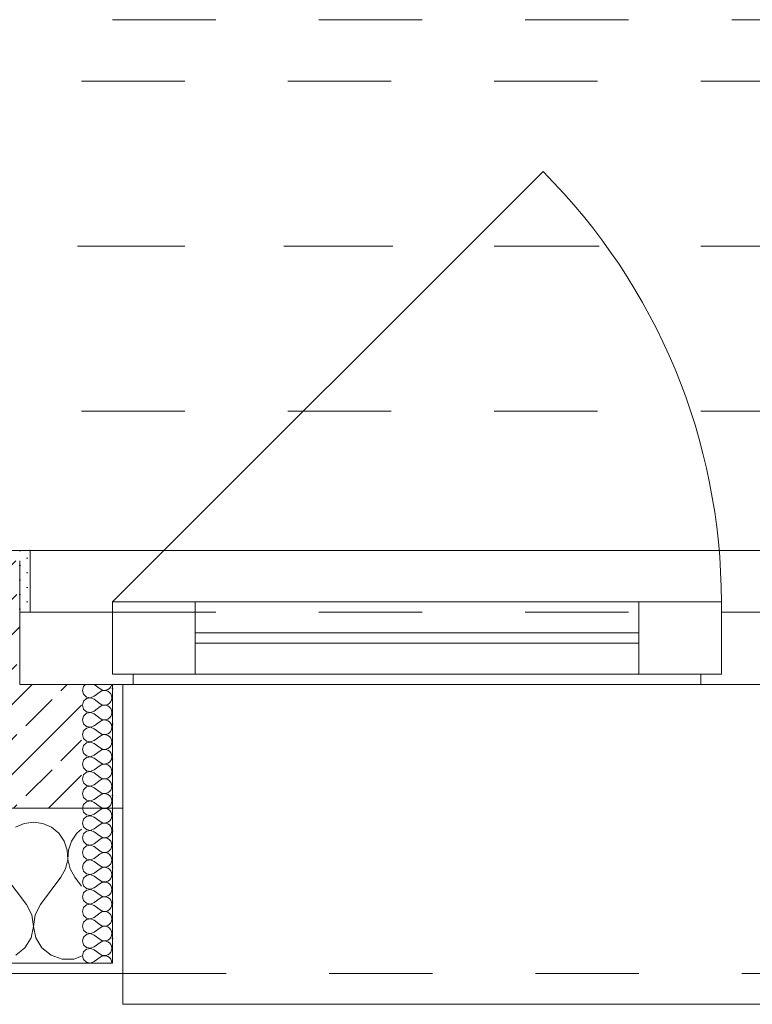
# Model space of a CAD drawing. Header units: metres. Extents: x -3.5 to 65.3, y -10.9 to 16.7.
# Tile 25 of 165: x 19.1 to 19.8, y -0.2 to 0.8. Entities that reach past the tile are written whole.
import ezdxf

# ---------------------------------------------------------------- set-up
doc = ezdxf.new("R2010")
doc.units = ezdxf.units.M
doc.header["$MEASUREMENT"] = 0
for name, pattern in [('Achse', [0.08, 0.04, -0.02, 0, -0.02]), ('Strichlinie doppelt', [0.218722, 0.105833, -0.042333, 0.028222, -0.042333]), ('Strichlinie eng', [0.046, 0.03, -0.016]), ('Untersicht', [0.04, 0.03, -0.01]), ('Wipeout_Contour', [1, 0, -1])]:
    doc.linetypes.add(name, pattern=pattern)
for name, color, linetype in [('451 - Universal.Achsen Raster', 7, 'Continuous'), ('603 - Struktur.Bodenplatte_ Decke Roh', 7, 'Continuous'), ('604 - Struktur.Wand Aussen', 7, 'Continuous'), ('608 - Struktur.Träger', 7, 'Continuous'), ('653 - Abdeckung.TB Verkofferung', 7, 'Continuous')]:
    doc.layers.add(name, color=color, linetype=linetype)
pattern_1 = [(0, (0, 0), (0, 0.034641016), [0, -0.02]), (0, (0.01, 0.01732), (0, 0.034641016), [0, -0.02])]

# ---------------------------------------------------------------- blocks, each defined once
blk = doc.blocks.new('*X15')
at = {"layer": '604 - Struktur.Wand Aussen', "color": 7, "linetype": 'Continuous', "lineweight": 5}
for p, q in [((19.13333, -0.00833), (19.12422, -0.0096)), ((19.14244, -0.0096), (19.13333, -0.00833)), ((19.12422, -0.0096), (19.11581, -0.01331)), ((19.15086, -0.01331), (19.14244, -0.0096)), ((19.15794, -0.01918), (19.15086, -0.01331)), ((19.18, -0.01536), (19.17539, -0.01918)), ((19.16315, -0.02676), (19.15794, -0.01918)), ((19.16609, -0.03547), (19.16315, -0.02676)), ((19.17019, -0.02676), (19.16725, -0.03547)), ((19.17539, -0.01918), (19.17019, -0.02676)), ((19.16653, -0.04466), (19.16609, -0.03547)), ((19.16725, -0.03547), (19.1668, -0.04466)), ((19.16445, -0.05362), (19.16653, -0.04466)), ((19.1668, -0.04466), (19.16888, -0.05362)), ((19.16, -0.06167), (19.16445, -0.05362)), ((19.16888, -0.05362), (19.17333, -0.06167)), ((19.12667, -0.08833), (19.10667, -0.06167)), ((19.14, -0.08833), (19.16, -0.06167)), ((19.18, -0.07056), (19.17333, -0.06167)), ((19.13182, -0.09839), (19.12667, -0.08833)), ((19.14, -0.08833), (19.13485, -0.09839)), ((19.13331, -0.10959), (19.13182, -0.09839)), ((19.13485, -0.09839), (19.13336, -0.10959)), ((19.13097, -0.12065), (19.13331, -0.10959)), ((19.13336, -0.10959), (19.13569, -0.12065)), ((19.12508, -0.13029), (19.13097, -0.12065)), ((19.13569, -0.12065), (19.14159, -0.13029)), ((19.1163, -0.13741), (19.12508, -0.13029)), ((19.14159, -0.13029), (19.15037, -0.13741)), ((19.15037, -0.13741), (19.16102, -0.14118)), ((19.16102, -0.14118), (19.17232, -0.14118)), ((19.17232, -0.14118), (19.18, -0.13846))]:
    blk.add_line(p, q, dxfattribs=at)
blk = doc.blocks.new('*X36')
at = {"layer": '604 - Struktur.Wand Aussen', "color": 7, "linetype": 'Continuous', "lineweight": 5}
for p, q in [((19.18392, 0.125), (19.18178, 0.12304)), ((19.19214, 0.125), (19.19786, 0.12071)), ((19.20822, 0.12267), (19.20901, 0.12448)), ((19.20901, 0.12448), (19.20909, 0.125)), ((19.18178, 0.12304), (19.18071, 0.11929)), ((19.18071, 0.11929), (19.18178, 0.11553)), ((19.18178, 0.11553), (19.18466, 0.1129)), ((19.19214, 0.11357), (19.19786, 0.11786)), ((19.19786, 0.12071), (19.19958, 0.11976)), ((19.19958, 0.11881), (19.19786, 0.11786)), ((19.19958, 0.11976), (19.2015, 0.11931)), ((19.2015, 0.11926), (19.19958, 0.11881)), ((19.2015, 0.11931), (19.20347, 0.11941)), ((19.20347, 0.11916), (19.2015, 0.11926)), ((19.20347, 0.11941), (19.20534, 0.12004)), ((19.20534, 0.11853), (19.20347, 0.11916)), ((19.20534, 0.12004), (19.20696, 0.12116)), ((19.20696, 0.11742), (19.20534, 0.11853)), ((19.20696, 0.12116), (19.20822, 0.12267)), ((19.20822, 0.1159), (19.20696, 0.11742)), ((19.20901, 0.11409), (19.20822, 0.1159)), ((19.18178, 0.10876), (19.18071, 0.105)), ((19.18071, 0.105), (19.18178, 0.10124)), ((19.18466, 0.11139), (19.18178, 0.10876)), ((19.18466, 0.1129), (19.1885, 0.11217)), ((19.1885, 0.11211), (19.18466, 0.11139)), ((19.1885, 0.11217), (19.19214, 0.11357)), ((19.19214, 0.11071), (19.1885, 0.11211)), ((19.19214, 0.11071), (19.19786, 0.10643)), ((19.19786, 0.10643), (19.19958, 0.10547)), ((19.19958, 0.10547), (19.2015, 0.10503)), ((19.2015, 0.10503), (19.20347, 0.10512)), ((19.20347, 0.10512), (19.20534, 0.10575)), ((19.20534, 0.10575), (19.20696, 0.10687)), ((19.20696, 0.10687), (19.20822, 0.10839)), ((19.20822, 0.10839), (19.20901, 0.11019)), ((19.20929, 0.11214), (19.20901, 0.11409)), ((19.20901, 0.11019), (19.20929, 0.11214)), ((19.18178, 0.10124), (19.18466, 0.09861)), ((19.18466, 0.0971), (19.18178, 0.09447)), ((19.18466, 0.09861), (19.1885, 0.09789)), ((19.1885, 0.09783), (19.18466, 0.0971)), ((19.1885, 0.09789), (19.19214, 0.09929)), ((19.19214, 0.09643), (19.1885, 0.09783)), ((19.19214, 0.09929), (19.19786, 0.10357)), ((19.19214, 0.09643), (19.19786, 0.09214)), ((19.19958, 0.10453), (19.19786, 0.10357)), ((19.2015, 0.10497), (19.19958, 0.10453)), ((19.20347, 0.10488), (19.2015, 0.10497)), ((19.20534, 0.10425), (19.20347, 0.10488)), ((19.20696, 0.10313), (19.20534, 0.10425)), ((19.20822, 0.10161), (19.20696, 0.10313)), ((19.20901, 0.09981), (19.20822, 0.10161)), ((19.20822, 0.0941), (19.20901, 0.09591)), ((19.20929, 0.09786), (19.20901, 0.09981)), ((19.20901, 0.09591), (19.20929, 0.09786)), ((19.18178, 0.09447), (19.18071, 0.09071)), ((19.18071, 0.09071), (19.18178, 0.08696)), ((19.18178, 0.08696), (19.18466, 0.08433)), ((19.19214, 0.085), (19.19786, 0.08929)), ((19.19786, 0.09214), (19.19958, 0.09119)), ((19.19958, 0.09024), (19.19786, 0.08929)), ((19.19958, 0.09119), (19.2015, 0.09074)), ((19.2015, 0.09069), (19.19958, 0.09024)), ((19.2015, 0.09074), (19.20347, 0.09084)), ((19.20347, 0.09059), (19.2015, 0.09069)), ((19.20347, 0.09084), (19.20534, 0.09147)), ((19.20534, 0.08996), (19.20347, 0.09059)), ((19.20534, 0.09147), (19.20696, 0.09258)), ((19.20696, 0.08884), (19.20534, 0.08996)), ((19.20696, 0.09258), (19.20822, 0.0941)), ((19.20822, 0.08733), (19.20696, 0.08884)), ((19.20901, 0.08552), (19.20822, 0.08733)), ((19.18178, 0.08018), (19.18071, 0.07643)), ((19.18071, 0.07643), (19.18178, 0.07267)), ((19.18466, 0.08282), (19.18178, 0.08018)), ((19.18466, 0.08433), (19.1885, 0.0836)), ((19.1885, 0.08354), (19.18466, 0.08282)), ((19.1885, 0.0836), (19.19214, 0.085)), ((19.19214, 0.08214), (19.1885, 0.08354)), ((19.19214, 0.08214), (19.19786, 0.07786)), ((19.19786, 0.07786), (19.19958, 0.0769)), ((19.19958, 0.0769), (19.2015, 0.07646)), ((19.2015, 0.0764), (19.19958, 0.07595)), ((19.2015, 0.07646), (19.20347, 0.07655)), ((19.20347, 0.0763), (19.2015, 0.0764)), ((19.20347, 0.07655), (19.20534, 0.07718)), ((19.20534, 0.07718), (19.20696, 0.0783)), ((19.20696, 0.0783), (19.20822, 0.07982)), ((19.20822, 0.07982), (19.20901, 0.08162)), ((19.20929, 0.08357), (19.20901, 0.08552)), ((19.20901, 0.08162), (19.20929, 0.08357)), ((19.18178, 0.07267), (19.18466, 0.07004)), ((19.18466, 0.06853), (19.18178, 0.0659)), ((19.18466, 0.07004), (19.1885, 0.06931)), ((19.1885, 0.06926), (19.18466, 0.06853)), ((19.1885, 0.06931), (19.19214, 0.07071)), ((19.19214, 0.06786), (19.1885, 0.06926)), ((19.19214, 0.07071), (19.19786, 0.075)), ((19.19214, 0.06786), (19.19786, 0.06357)), ((19.19958, 0.07595), (19.19786, 0.075)), ((19.20534, 0.07567), (19.20347, 0.0763)), ((19.20696, 0.07456), (19.20534, 0.07567)), ((19.20822, 0.07304), (19.20696, 0.07456)), ((19.20901, 0.07124), (19.20822, 0.07304)), ((19.20822, 0.06553), (19.20901, 0.06733)), ((19.20929, 0.06929), (19.20901, 0.07124)), ((19.20901, 0.06733), (19.20929, 0.06929)), ((19.18178, 0.0659), (19.18071, 0.06214)), ((19.18071, 0.06214), (19.18178, 0.05839)), ((19.18178, 0.05839), (19.18466, 0.05575)), ((19.19214, 0.05643), (19.19786, 0.06071)), ((19.19786, 0.06357), (19.19958, 0.06262)), ((19.19958, 0.06167), (19.19786, 0.06071)), ((19.19958, 0.06262), (19.2015, 0.06217)), ((19.2015, 0.06211), (19.19958, 0.06167)), ((19.2015, 0.06217), (19.20347, 0.06227)), ((19.20347, 0.06202), (19.2015, 0.06211)), ((19.20347, 0.06227), (19.20534, 0.0629)), ((19.20534, 0.06139), (19.20347, 0.06202)), ((19.20534, 0.0629), (19.20696, 0.06401)), ((19.20696, 0.06027), (19.20534, 0.06139)), ((19.20696, 0.06401), (19.20822, 0.06553)), ((19.20822, 0.05876), (19.20696, 0.06027)), ((19.20901, 0.05695), (19.20822, 0.05876)), ((19.18178, 0.05161), (19.18071, 0.04786)), ((19.18071, 0.04786), (19.18178, 0.0441)), ((19.18466, 0.05425), (19.18178, 0.05161)), ((19.18466, 0.05575), (19.1885, 0.05503)), ((19.1885, 0.05497), (19.18466, 0.05425)), ((19.1885, 0.05503), (19.19214, 0.05643)), ((19.19214, 0.05357), (19.1885, 0.05497)), ((19.19214, 0.05357), (19.19786, 0.04929)), ((19.19786, 0.04929), (19.19958, 0.04833)), ((19.19958, 0.04833), (19.2015, 0.04789)), ((19.2015, 0.04783), (19.19958, 0.04738)), ((19.2015, 0.04789), (19.20347, 0.04798)), ((19.20347, 0.04773), (19.2015, 0.04783)), ((19.20347, 0.04798), (19.20534, 0.04861)), ((19.20534, 0.0471), (19.20347, 0.04773)), ((19.20534, 0.04861), (19.20696, 0.04973)), ((19.20696, 0.04973), (19.20822, 0.05124)), ((19.20822, 0.05124), (19.20901, 0.05305)), ((19.20929, 0.055), (19.20901, 0.05695)), ((19.20901, 0.05305), (19.20929, 0.055)), ((19.18178, 0.0441), (19.18466, 0.04147)), ((19.18466, 0.03996), (19.18178, 0.03733)), ((19.18466, 0.04147), (19.1885, 0.04074)), ((19.1885, 0.04069), (19.18466, 0.03996)), ((19.1885, 0.04074), (19.19214, 0.04214)), ((19.19214, 0.03929), (19.1885, 0.04069)), ((19.19214, 0.04214), (19.19786, 0.04643)), ((19.19214, 0.03929), (19.19786, 0.035)), ((19.19958, 0.04738), (19.19786, 0.04643)), ((19.20696, 0.04599), (19.20534, 0.0471)), ((19.20822, 0.04447), (19.20696, 0.04599)), ((19.20901, 0.04267), (19.20822, 0.04447)), ((19.20822, 0.03696), (19.20901, 0.03876)), ((19.20929, 0.04071), (19.20901, 0.04267)), ((19.20901, 0.03876), (19.20929, 0.04071)), ((19.18178, 0.03733), (19.18071, 0.03357)), ((19.18071, 0.03357), (19.18178, 0.02982)), ((19.18178, 0.02982), (19.18466, 0.02718)), ((19.19214, 0.02786), (19.19786, 0.03214)), ((19.19786, 0.035), (19.19958, 0.03405)), ((19.19958, 0.0331), (19.19786, 0.03214)), ((19.19958, 0.03405), (19.2015, 0.0336)), ((19.2015, 0.03354), (19.19958, 0.0331)), ((19.2015, 0.0336), (19.20347, 0.0337)), ((19.20347, 0.03345), (19.2015, 0.03354)), ((19.20347, 0.0337), (19.20534, 0.03433)), ((19.20534, 0.03282), (19.20347, 0.03345)), ((19.20534, 0.03433), (19.20696, 0.03544)), ((19.20696, 0.0317), (19.20534, 0.03282)), ((19.20696, 0.03544), (19.20822, 0.03696)), ((19.20822, 0.03018), (19.20696, 0.0317)), ((19.20901, 0.02838), (19.20822, 0.03018)), ((19.18178, 0.02304), (19.18071, 0.01929)), ((19.18071, 0.01929), (19.18178, 0.01553)), ((19.18466, 0.02567), (19.18178, 0.02304)), ((19.18466, 0.02718), (19.1885, 0.02646)), ((19.1885, 0.0264), (19.18466, 0.02567)), ((19.1885, 0.02646), (19.19214, 0.02786)), ((19.19214, 0.025), (19.1885, 0.0264)), ((19.19214, 0.025), (19.19786, 0.02071)), ((19.19786, 0.02071), (19.19958, 0.01976)), ((19.19958, 0.01976), (19.2015, 0.01931)), ((19.2015, 0.01926), (19.19958, 0.01881)), ((19.2015, 0.01931), (19.20347, 0.01941)), ((19.20347, 0.01916), (19.2015, 0.01926)), ((19.20347, 0.01941), (19.20534, 0.02004)), ((19.20534, 0.01853), (19.20347, 0.01916)), ((19.20534, 0.02004), (19.20696, 0.02116)), ((19.20696, 0.02116), (19.20822, 0.02267)), ((19.20822, 0.02267), (19.20901, 0.02448)), ((19.20929, 0.02643), (19.20901, 0.02838)), ((19.20901, 0.02448), (19.20929, 0.02643)), ((19.18178, 0.01553), (19.18466, 0.0129)), ((19.18466, 0.01139), (19.18178, 0.00876)), ((19.18466, 0.0129), (19.1885, 0.01217)), ((19.1885, 0.01211), (19.18466, 0.01139)), ((19.1885, 0.01217), (19.19214, 0.01357)), ((19.19214, 0.01071), (19.1885, 0.01211)), ((19.19214, 0.01357), (19.19786, 0.01786)), ((19.19214, 0.01071), (19.19786, 0.00643)), ((19.19958, 0.01881), (19.19786, 0.01786)), ((19.20696, 0.01742), (19.20534, 0.01853)), ((19.20822, 0.0159), (19.20696, 0.01742)), ((19.20901, 0.01409), (19.20822, 0.0159)), ((19.20822, 0.00839), (19.20901, 0.01019)), ((19.20929, 0.01214), (19.20901, 0.01409)), ((19.20901, 0.01019), (19.20929, 0.01214)), ((19.18178, 0.00876), (19.18071, 0.005)), ((19.18071, 0.005), (19.18178, 0.00124)), ((19.18178, 0.00124), (19.18466, -0.00139)), ((19.19214, -0.00071), (19.19786, 0.00357)), ((19.19786, 0.00643), (19.19958, 0.00547)), ((19.19958, 0.00453), (19.19786, 0.00357)), ((19.19958, 0.00547), (19.2015, 0.00503)), ((19.2015, 0.00497), (19.19958, 0.00453)), ((19.2015, 0.00503), (19.20347, 0.00512)), ((19.20347, 0.00488), (19.2015, 0.00497)), ((19.20347, 0.00512), (19.20534, 0.00575)), ((19.20534, 0.00425), (19.20347, 0.00488)), ((19.20534, 0.00575), (19.20696, 0.00687)), ((19.20696, 0.00313), (19.20534, 0.00425)), ((19.20696, 0.00687), (19.20822, 0.00839)), ((19.20822, 0.00161), (19.20696, 0.00313)), ((19.20901, -0.00019), (19.20822, 0.00161)), ((19.18178, -0.00553), (19.18071, -0.00929)), ((19.18071, -0.00929), (19.18178, -0.01304)), ((19.18466, -0.0029), (19.18178, -0.00553)), ((19.18466, -0.00139), (19.1885, -0.00211)), ((19.1885, -0.00217), (19.18466, -0.0029)), ((19.1885, -0.00211), (19.19214, -0.00071)), ((19.19214, -0.00357), (19.1885, -0.00217)), ((19.19214, -0.00357), (19.19786, -0.00786)), ((19.19786, -0.00786), (19.19958, -0.00881)), ((19.19958, -0.00881), (19.2015, -0.00926)), ((19.2015, -0.00931), (19.19958, -0.00976)), ((19.2015, -0.00926), (19.20347, -0.00916)), ((19.20347, -0.00941), (19.2015, -0.00931)), ((19.20347, -0.00916), (19.20534, -0.00853)), ((19.20534, -0.01004), (19.20347, -0.00941)), ((19.20534, -0.00853), (19.20696, -0.00742)), ((19.20696, -0.00742), (19.20822, -0.0059)), ((19.20822, -0.0059), (19.20901, -0.00409)), ((19.20929, -0.00214), (19.20901, -0.00019)), ((19.20901, -0.00409), (19.20929, -0.00214)), ((19.18178, -0.01304), (19.18466, -0.01567)), ((19.18466, -0.01718), (19.18178, -0.01982)), ((19.18466, -0.01567), (19.1885, -0.0164)), ((19.1885, -0.01646), (19.18466, -0.01718)), ((19.1885, -0.0164), (19.19214, -0.015)), ((19.19214, -0.01786), (19.1885, -0.01646)), ((19.19214, -0.015), (19.19786, -0.01071)), ((19.19214, -0.01786), (19.19786, -0.02214)), ((19.19958, -0.00976), (19.19786, -0.01071)), ((19.20696, -0.01116), (19.20534, -0.01004)), ((19.20822, -0.01267), (19.20696, -0.01116)), ((19.20901, -0.01448), (19.20822, -0.01267)), ((19.20822, -0.02018), (19.20901, -0.01838)), ((19.20929, -0.01643), (19.20901, -0.01448)), ((19.20901, -0.01838), (19.20929, -0.01643)), ((19.18178, -0.01982), (19.18071, -0.02357)), ((19.18071, -0.02357), (19.18178, -0.02733)), ((19.18178, -0.02733), (19.18466, -0.02996)), ((19.19214, -0.02929), (19.19786, -0.025)), ((19.19786, -0.02214), (19.19958, -0.0231)), ((19.19958, -0.02405), (19.19786, -0.025)), ((19.19958, -0.0231), (19.2015, -0.02354)), ((19.2015, -0.0236), (19.19958, -0.02405)), ((19.2015, -0.02354), (19.20347, -0.02345)), ((19.20347, -0.0237), (19.2015, -0.0236)), ((19.20347, -0.02345), (19.20534, -0.02282)), ((19.20534, -0.02433), (19.20347, -0.0237)), ((19.20534, -0.02282), (19.20696, -0.0217)), ((19.20696, -0.02544), (19.20534, -0.02433)), ((19.20696, -0.0217), (19.20822, -0.02018)), ((19.20822, -0.02696), (19.20696, -0.02544)), ((19.20901, -0.02876), (19.20822, -0.02696)), ((19.18178, -0.0341), (19.18071, -0.03786)), ((19.18071, -0.03786), (19.18178, -0.04161)), ((19.18466, -0.03147), (19.18178, -0.0341)), ((19.18466, -0.02996), (19.1885, -0.03069)), ((19.1885, -0.03074), (19.18466, -0.03147)), ((19.1885, -0.03069), (19.19214, -0.02929)), ((19.19214, -0.03214), (19.1885, -0.03074)), ((19.19214, -0.03214), (19.19786, -0.03643)), ((19.19786, -0.03643), (19.19958, -0.03738)), ((19.19958, -0.03738), (19.2015, -0.03783)), ((19.2015, -0.03789), (19.19958, -0.03833)), ((19.2015, -0.03783), (19.20347, -0.03773)), ((19.20347, -0.03798), (19.2015, -0.03789)), ((19.20347, -0.03773), (19.20534, -0.0371)), ((19.20534, -0.03861), (19.20347, -0.03798)), ((19.20534, -0.0371), (19.20696, -0.03599)), ((19.20696, -0.03599), (19.20822, -0.03447)), ((19.20822, -0.03447), (19.20901, -0.03267)), ((19.20929, -0.03071), (19.20901, -0.02876)), ((19.20901, -0.03267), (19.20929, -0.03071)), ((19.18178, -0.04161), (19.18466, -0.04425)), ((19.18466, -0.04575), (19.18178, -0.04839)), ((19.18466, -0.04425), (19.1885, -0.04497)), ((19.1885, -0.04503), (19.18466, -0.04575)), ((19.1885, -0.04497), (19.19214, -0.04357)), ((19.19214, -0.04643), (19.1885, -0.04503)), ((19.19214, -0.04357), (19.19786, -0.03929)), ((19.19214, -0.04643), (19.19786, -0.05071)), ((19.19958, -0.03833), (19.19786, -0.03929)), ((19.20696, -0.03973), (19.20534, -0.03861)), ((19.20822, -0.04124), (19.20696, -0.03973)), ((19.20901, -0.04305), (19.20822, -0.04124)), ((19.20822, -0.04876), (19.20901, -0.04695)), ((19.20929, -0.045), (19.20901, -0.04305)), ((19.20901, -0.04695), (19.20929, -0.045)), ((19.18178, -0.04839), (19.18071, -0.05214)), ((19.18071, -0.05214), (19.18178, -0.0559)), ((19.18178, -0.0559), (19.18466, -0.05853)), ((19.19214, -0.05786), (19.19786, -0.05357)), ((19.19786, -0.05071), (19.19958, -0.05167)), ((19.19958, -0.05262), (19.19786, -0.05357)), ((19.19958, -0.05167), (19.2015, -0.05211)), ((19.2015, -0.05217), (19.19958, -0.05262)), ((19.2015, -0.05211), (19.20347, -0.05202)), ((19.20347, -0.05227), (19.2015, -0.05217)), ((19.20347, -0.05202), (19.20534, -0.05139)), ((19.20534, -0.0529), (19.20347, -0.05227)), ((19.20534, -0.05139), (19.20696, -0.05027)), ((19.20696, -0.05401), (19.20534, -0.0529)), ((19.20696, -0.05027), (19.20822, -0.04876)), ((19.20822, -0.05553), (19.20696, -0.05401)), ((19.20901, -0.05733), (19.20822, -0.05553)), ((19.18178, -0.06267), (19.18071, -0.06643)), ((19.18071, -0.06643), (19.18178, -0.07018)), ((19.18466, -0.06004), (19.18178, -0.06267)), ((19.18466, -0.05853), (19.1885, -0.05926)), ((19.1885, -0.05931), (19.18466, -0.06004)), ((19.1885, -0.05926), (19.19214, -0.05786)), ((19.19214, -0.06071), (19.1885, -0.05931)), ((19.19214, -0.06071), (19.19786, -0.065)), ((19.19786, -0.065), (19.19958, -0.06595)), ((19.19958, -0.06595), (19.2015, -0.0664)), ((19.2015, -0.06646), (19.19958, -0.0669)), ((19.2015, -0.0664), (19.20347, -0.0663)), ((19.20347, -0.06655), (19.2015, -0.06646)), ((19.20347, -0.0663), (19.20534, -0.06567)), ((19.20534, -0.06718), (19.20347, -0.06655)), ((19.20534, -0.06567), (19.20696, -0.06456)), ((19.20696, -0.06456), (19.20822, -0.06304)), ((19.20822, -0.06304), (19.20901, -0.06124)), ((19.20929, -0.05929), (19.20901, -0.05733)), ((19.20901, -0.06124), (19.20929, -0.05929)), ((19.18178, -0.07018), (19.18466, -0.07282)), ((19.18466, -0.07433), (19.18178, -0.07696)), ((19.18466, -0.07282), (19.1885, -0.07354)), ((19.1885, -0.0736), (19.18466, -0.07433)), ((19.1885, -0.07354), (19.19214, -0.07214)), ((19.19214, -0.075), (19.1885, -0.0736)), ((19.19214, -0.07214), (19.19786, -0.06786)), ((19.19214, -0.075), (19.19786, -0.07929)), ((19.19958, -0.0669), (19.19786, -0.06786)), ((19.20696, -0.0683), (19.20534, -0.06718)), ((19.20822, -0.06982), (19.20696, -0.0683)), ((19.20901, -0.07162), (19.20822, -0.06982)), ((19.20822, -0.07733), (19.20901, -0.07552)), ((19.20929, -0.07357), (19.20901, -0.07162)), ((19.20901, -0.07552), (19.20929, -0.07357)), ((19.18178, -0.07696), (19.18071, -0.08071)), ((19.18071, -0.08071), (19.18178, -0.08447)), ((19.18178, -0.08447), (19.18466, -0.0871)), ((19.19214, -0.08643), (19.19786, -0.08214)), ((19.19786, -0.07929), (19.19958, -0.08024)), ((19.19958, -0.08119), (19.19786, -0.08214)), ((19.19958, -0.08024), (19.2015, -0.08069)), ((19.2015, -0.08074), (19.19958, -0.08119)), ((19.2015, -0.08069), (19.20347, -0.08059)), ((19.20347, -0.08084), (19.2015, -0.08074)), ((19.20347, -0.08059), (19.20534, -0.07996)), ((19.20534, -0.08147), (19.20347, -0.08084)), ((19.20534, -0.07996), (19.20696, -0.07884)), ((19.20696, -0.08258), (19.20534, -0.08147)), ((19.20696, -0.07884), (19.20822, -0.07733)), ((19.20822, -0.0841), (19.20696, -0.08258)), ((19.20901, -0.08591), (19.20822, -0.0841)), ((19.18178, -0.09124), (19.18071, -0.095)), ((19.18071, -0.095), (19.18178, -0.09876)), ((19.18466, -0.08861), (19.18178, -0.09124)), ((19.18466, -0.0871), (19.1885, -0.08783)), ((19.1885, -0.08789), (19.18466, -0.08861)), ((19.1885, -0.08783), (19.19214, -0.08643)), ((19.19214, -0.08929), (19.1885, -0.08789)), ((19.19214, -0.08929), (19.19786, -0.09357)), ((19.19786, -0.09357), (19.19958, -0.09453)), ((19.19958, -0.09453), (19.2015, -0.09497)), ((19.2015, -0.09503), (19.19958, -0.09547)), ((19.2015, -0.09497), (19.20347, -0.09488)), ((19.20347, -0.09512), (19.2015, -0.09503)), ((19.20347, -0.09488), (19.20534, -0.09425)), ((19.20534, -0.09575), (19.20347, -0.09512)), ((19.20534, -0.09425), (19.20696, -0.09313)), ((19.20696, -0.09313), (19.20822, -0.09161)), ((19.20822, -0.09161), (19.20901, -0.08981)), ((19.20929, -0.08786), (19.20901, -0.08591)), ((19.20901, -0.08981), (19.20929, -0.08786)), ((19.18178, -0.09876), (19.18466, -0.10139)), ((19.18466, -0.1029), (19.18178, -0.10553)), ((19.18466, -0.10139), (19.1885, -0.10211)), ((19.1885, -0.10217), (19.18466, -0.1029)), ((19.1885, -0.10211), (19.19214, -0.10071)), ((19.19214, -0.10357), (19.1885, -0.10217)), ((19.19214, -0.10071), (19.19786, -0.09643)), ((19.19214, -0.10357), (19.19786, -0.10786)), ((19.19958, -0.09547), (19.19786, -0.09643)), ((19.20696, -0.09687), (19.20534, -0.09575)), ((19.20822, -0.09839), (19.20696, -0.09687)), ((19.20901, -0.10019), (19.20822, -0.09839)), ((19.20822, -0.1059), (19.20901, -0.10409)), ((19.20929, -0.10214), (19.20901, -0.10019)), ((19.20901, -0.10409), (19.20929, -0.10214)), ((19.18178, -0.10553), (19.18071, -0.10929)), ((19.18071, -0.10929), (19.18178, -0.11304)), ((19.18178, -0.11304), (19.18466, -0.11567)), ((19.19214, -0.115), (19.19786, -0.11071)), ((19.19786, -0.10786), (19.19958, -0.10881)), ((19.19958, -0.10976), (19.19786, -0.11071)), ((19.19958, -0.10881), (19.2015, -0.10926)), ((19.2015, -0.10931), (19.19958, -0.10976)), ((19.2015, -0.10926), (19.20347, -0.10916)), ((19.20347, -0.10941), (19.2015, -0.10931)), ((19.20347, -0.10916), (19.20534, -0.10853)), ((19.20534, -0.11004), (19.20347, -0.10941)), ((19.20534, -0.10853), (19.20696, -0.10742)), ((19.20696, -0.11116), (19.20534, -0.11004)), ((19.20696, -0.10742), (19.20822, -0.1059)), ((19.20822, -0.11267), (19.20696, -0.11116)), ((19.20901, -0.11448), (19.20822, -0.11267)), ((19.20929, -0.11643), (19.20901, -0.11448)), ((19.18178, -0.11982), (19.18071, -0.12357)), ((19.18071, -0.12357), (19.18178, -0.12733)), ((19.18466, -0.11718), (19.18178, -0.11982)), ((19.18466, -0.11567), (19.1885, -0.1164)), ((19.1885, -0.11646), (19.18466, -0.11718)), ((19.1885, -0.1164), (19.19214, -0.115)), ((19.19214, -0.11786), (19.1885, -0.11646)), ((19.19214, -0.11786), (19.19786, -0.12214)), ((19.19786, -0.12214), (19.19958, -0.1231)), ((19.19958, -0.12405), (19.19786, -0.125)), ((19.19958, -0.1231), (19.2015, -0.12354)), ((19.2015, -0.1236), (19.19958, -0.12405)), ((19.2015, -0.12354), (19.20347, -0.12345)), ((19.20347, -0.1237), (19.2015, -0.1236)), ((19.20347, -0.12345), (19.20534, -0.12282)), ((19.20534, -0.12433), (19.20347, -0.1237)), ((19.20534, -0.12282), (19.20696, -0.1217)), ((19.20696, -0.1217), (19.20822, -0.12018)), ((19.20822, -0.12018), (19.20901, -0.11838)), ((19.20901, -0.11838), (19.20929, -0.11643)), ((19.18178, -0.12733), (19.18466, -0.12996)), ((19.18466, -0.13147), (19.18178, -0.1341)), ((19.18466, -0.12996), (19.1885, -0.13069)), ((19.1885, -0.13074), (19.18466, -0.13147)), ((19.1885, -0.13069), (19.19214, -0.12929)), ((19.19214, -0.13214), (19.1885, -0.13074)), ((19.19214, -0.12929), (19.19786, -0.125)), ((19.19214, -0.13214), (19.19786, -0.13643)), ((19.20696, -0.12544), (19.20534, -0.12433)), ((19.20822, -0.12696), (19.20696, -0.12544)), ((19.20901, -0.12876), (19.20822, -0.12696)), ((19.20822, -0.13447), (19.20901, -0.13267)), ((19.20929, -0.13071), (19.20901, -0.12876)), ((19.20901, -0.13267), (19.20929, -0.13071)), ((19.18178, -0.1341), (19.18071, -0.13786)), ((19.18071, -0.13786), (19.18178, -0.14161)), ((19.18178, -0.14161), (19.18466, -0.14425)), ((19.19214, -0.14357), (19.19786, -0.13929)), ((19.19786, -0.13643), (19.19958, -0.13738)), ((19.19958, -0.13833), (19.19786, -0.13929)), ((19.19958, -0.13738), (19.2015, -0.13783)), ((19.2015, -0.13789), (19.19958, -0.13833)), ((19.2015, -0.13783), (19.20347, -0.13773)), ((19.20347, -0.13798), (19.2015, -0.13789)), ((19.20347, -0.13773), (19.20534, -0.1371)), ((19.20534, -0.13861), (19.20347, -0.13798)), ((19.20534, -0.1371), (19.20696, -0.13599)), ((19.20696, -0.13973), (19.20534, -0.13861)), ((19.20696, -0.13599), (19.20822, -0.13447)), ((19.20822, -0.14124), (19.20696, -0.13973)), ((19.20901, -0.14305), (19.20822, -0.14124)), ((19.20929, -0.145), (19.20901, -0.14305)), ((19.18466, -0.14425), (19.1885, -0.14497)), ((19.1885, -0.14497), (19.19214, -0.14357))]:
    blk.add_line(p, q, dxfattribs=at)

msp = doc.modelspace()

# ---------------------------------------------------------------- hatches: boundary and pattern name
at = {"layer": '604 - Struktur.Wand Aussen', "linetype": 'Continuous', "lineweight": 0, "true_color": 0x000000}
h = msp.add_hatch(dxfattribs=at)
h.set_pattern_fill('Gips_0001', color=18, style=0, pattern_type=2)
h.set_pattern_definition([(45, (0, 0), (-0.007071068, 0.007071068), [0, -0.01])])
h.paths.add_polyline_path([(19.12, 0.255), (19.12, 0.195), (19.13, 0.195), (19.13, 0.255)])
h = msp.add_hatch(dxfattribs=at)
h.set_pattern_fill('Beton__Stahlbeton_0001', color=18, style=0, pattern_type=2)
h.set_pattern_definition([(45, (0, 0), (-0.03394113, 0.03394113), []), (45, (-0.01697, 0.01697), (-0.03394113, 0.03394113), [0.036, -0.012])])
h.paths.add_polyline_path([(17.92, 0.125), (17.86, 0.125), (17.86, 0.005), (19.18, 0.005), (19.18, 0.125), (19.12, 0.125), (19.12, 0.195), (19.12, 0.245), (17.92, 0.245), (17.92, 0.195)])
h = msp.add_hatch(dxfattribs=at)
h.set_pattern_fill('Verputz_0001', color=18, style=0, pattern_type=2)
h.set_pattern_definition(pattern_1)
h.paths.add_polyline_path([(19.21, -0.155), (19.22, -0.155), (19.22, 0.125), (19.21, 0.125)])
h = msp.add_hatch(dxfattribs=at)
h.set_pattern_fill('Verputz_0001', color=18, style=0, pattern_type=2)
h.set_pattern_definition(pattern_1)
h.paths.add_polyline_path([(17.83, -0.155), (19.21, -0.155), (19.21, -0.145), (17.83, -0.145)])

# ---------------------------------------------------------------- linework, layer by layer
at = {"layer": '451 - Universal.Achsen Raster', "color": 160, "linetype": 'Strichlinie doppelt', "lineweight": 9, "true_color": 0x3232ff}
msp.add_line((64.93503, 0.54998), (-3.175, 0.54998), dxfattribs=at)
at = {"layer": '603 - Struktur.Bodenplatte_ Decke Roh', "color": 7, "linetype": 'Continuous', "lineweight": 18, "flags": 128}
msp.add_lwpolyline([(-0.015, 0.005), (43.89, 0.005)], dxfattribs=at)
at = {"layer": '604 - Struktur.Wand Aussen', "color": 7, "linetype": 'Continuous', "lineweight": 9}
for p, q in [((19.21, 0.205), (19.62719, 0.62219)), ((19.13, 0.255), (21.51, 0.255)), ((19.21, 0.135), (19.21, 0.205)), ((19.21, 0.205), (19.29, 0.205)), ((19.29, 0.205), (19.72, 0.205)), ((19.29, 0.205), (19.29, 0.135)), ((19.72, 0.135), (19.72, 0.205)), ((19.72, 0.205), (19.8, 0.205)), ((19.8, 0.205), (19.8, 0.135)), ((19.12, 0.195), (19.21, 0.195)), ((19.21, 0.195), (19.21, 0.135)), ((19.8, 0.135), (19.8, 0.195)), ((19.8, 0.195), (19.82, 0.195)), ((19.82, 0.195), (19.84, 0.195)), ((19.29, 0.175), (19.72, 0.175)), ((19.72, 0.165), (19.29, 0.165)), ((19.21, 0.135), (19.23, 0.135)), ((19.29, 0.135), (19.21, 0.135)), ((19.72, 0.135), (19.29, 0.135)), ((19.8, 0.135), (19.72, 0.135)), ((19.78, 0.135), (19.8, 0.135))]:
    msp.add_line(p, q, dxfattribs=at)
at = {"layer": '604 - Struktur.Wand Aussen', "color": 7, "linetype": 'Continuous', "lineweight": 5}
for p, q in [((19.12, 0.255), (19.13, 0.255)), ((19.13, 0.245), (19.13, 0.255)), ((19.13, 0.245), (19.13, 0.255)), ((19.13, 0.195), (19.13, 0.245)), ((19.13, 0.195), (19.13, 0.245)), ((19.12, 0.195), (19.13, 0.195)), ((19.12, 0.195), (19.13, 0.195)), ((19.12, 0.195), (19.13, 0.195)), ((19.18, 0.125), (19.21, 0.125)), ((19.18, 0.125), (19.21, 0.125)), ((19.18, 0.125), (19.21, 0.125)), ((19.21, 0.125), (19.22, 0.125)), ((19.21, 0.125), (19.21, -0.145)), ((19.21, -0.145), (19.21, 0.125)), ((19.22, 0.005), (19.22, 0.125)), ((19.22, -0.005), (19.22, 0.005)), ((19.22, -0.145), (19.22, -0.005)), ((17.86, -0.145), (19.18, -0.145)), ((19.18, -0.145), (19.21, -0.145)), ((19.22, -0.155), (19.22, -0.145)), ((19.21, -0.155), (19.22, -0.155))]:
    msp.add_line(p, q, dxfattribs=at)
at = {"layer": '604 - Struktur.Wand Aussen', "color": 7, "linetype": 'Strichlinie eng', "lineweight": 9}
msp.add_line((19.13, 0.255), (21.51, 0.255), dxfattribs=at)
at = {"layer": '604 - Struktur.Wand Aussen', "color": 7, "linetype": 'Continuous', "lineweight": 13}
for p, q in [((19.12, 0.245), (19.12, 0.195)), ((19.12, 0.125), (19.12, 0.195)), ((19.12, 0.125), (19.12, 0.195)), ((19.12, 0.125), (19.12, 0.195)), ((19.12, 0.125), (19.18, 0.125)), ((19.12, 0.125), (19.18, 0.125)), ((19.12, 0.125), (19.18, 0.125)), ((17.86, 0.005), (19.18, 0.005))]:
    msp.add_line(p, q, dxfattribs=at)
at = {"layer": '604 - Struktur.Wand Aussen', "color": 7, "linetype": 'Continuous', "lineweight": 5, "flags": 128}
for points in [[(19.12, 0.255), (18.68999, 0.255)], [(17.83, -0.155), (19.21, -0.155)]]:
    msp.add_lwpolyline(points, dxfattribs=at)
at = {"layer": '604 - Struktur.Wand Aussen', "color": 7, "linetype": 'Continuous', "lineweight": 9}
msp.add_arc((19.21, 0.205), 0.59, 0, 45, dxfattribs=at)
msp.add_point((19.13, 0.255), dxfattribs=at)
at = {"layer": '608 - Struktur.Träger', "color": 7, "linetype": 'Untersicht', "lineweight": 13}
for p, q in [((0.37999, 0.70998), (61.87999, 0.70998)), ((0.37999, 0.38998), (61.87999, 0.38998))]:
    msp.add_line(p, q, dxfattribs=at)
at = {"layer": '608 - Struktur.Träger', "color": 7, "linetype": 'Achse', "lineweight": 9}
msp.add_line((0.37999, 0.54998), (61.87999, 0.54998), dxfattribs=at)
at = {"layer": '653 - Abdeckung.TB Verkofferung', "color": 7, "linetype": 'Untersicht', "lineweight": 9}
for p, q in [((18.61003, 0.76948), (39.96999, 0.76948)), ((18.61003, 0.19498), (39.96999, 0.19498))]:
    msp.add_line(p, q, dxfattribs=at)

# ---------------------------------------------------------------- block references
at = {"layer": '604 - Struktur.Wand Aussen', "color": 7, "lineweight": 18}
for name in ['*X36', '*X15']:
    msp.add_blockref(name, (0, 0), dxfattribs=at)

# ---------------------------------------------------------------- next in the draw order: wipeouts: each hides what was drawn before it
at = {"color": 254, "linetype": 'Wipeout_Contour', "lineweight": 0, "ltscale": 121.965387}
msp.add_wipeout([(19.22, 0.125), (19.22, -0.155), (19.22, -0.185), (21.42, -0.185), (21.42, -0.155), (21.42, 0.125)], dxfattribs=at).dxf.layer = '604 - Struktur.Wand Aussen'

# ---------------------------------------------------------------- next in the draw order: linework, layer by layer
at = {"layer": '604 - Struktur.Wand Aussen', "color": 7, "linetype": 'Continuous', "lineweight": 9}
for p, q in [((19.23, 0.135), (19.23, 0.125)), ((19.78, 0.125), (19.78, 0.135)), ((19.23, 0.125), (19.12, 0.125)), ((19.78, 0.125), (19.23, 0.125)), ((19.82, 0.125), (19.78, 0.125)), ((19.86, 0.125), (19.82, 0.125)), ((19.22, -0.155), (19.22, -0.185)), ((19.22, -0.185), (21.42, -0.185))]:
    msp.add_line(p, q, dxfattribs=at)
at = {"layer": '604 - Struktur.Wand Aussen', "color": 7, "linetype": 'Continuous', "lineweight": 5}
for p, q in [((19.21, 0.125), (19.22, 0.125)), ((19.21, 0.125), (19.22, 0.125)), ((19.22, 0.005), (19.22, 0.125)), ((19.22, -0.005), (19.22, 0.005)), ((19.22, -0.145), (19.22, -0.005)), ((19.22, -0.155), (19.22, -0.145))]:
    msp.add_line(p, q, dxfattribs=at)
at = {"layer": '604 - Struktur.Wand Aussen', "color": 7, "linetype": 'Strichlinie eng', "lineweight": 9}
msp.add_line((19.22, -0.155), (21.42, -0.155), dxfattribs=at)

doc.saveas('drawing.dxf')
